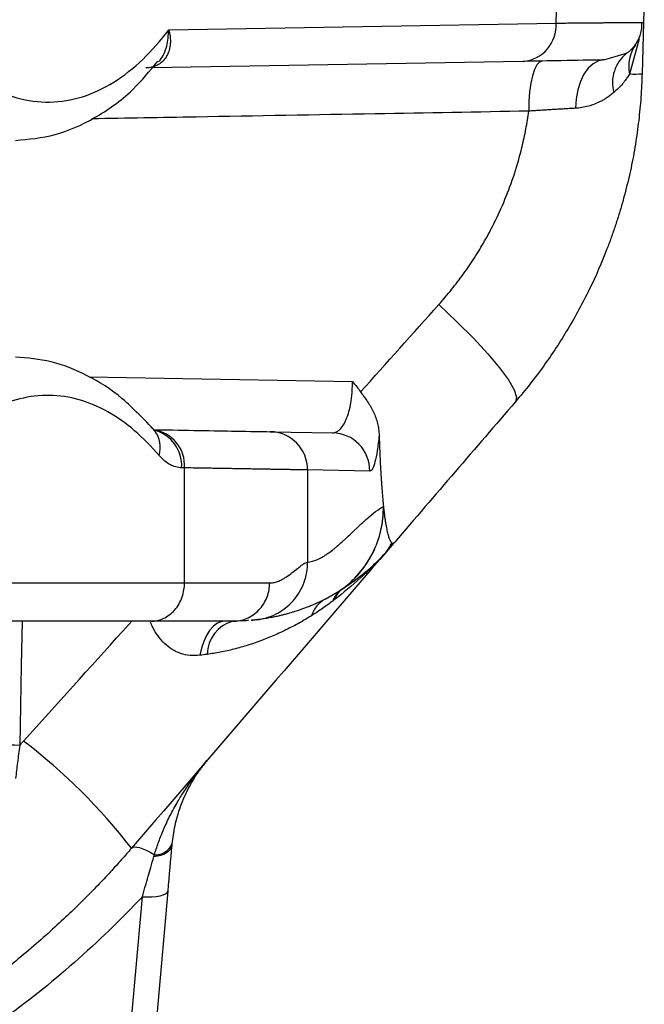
# Model space of a CAD drawing. Header units: millimetres. Extents: x 5 to 597, y 5 to 415.
# Tile 121 of 132: x 500.63 to 505.53, y 307.45 to 315.16. Entities that reach past the tile are written whole.
import ezdxf

# ---------------------------------------------------------------- set-up
doc = ezdxf.new("R2010")
doc.units = ezdxf.units.MM

msp = doc.modelspace()

# ---------------------------------------------------------------- linework, layer by layer
at = {"color": 7, "linetype": 'Continuous', "lineweight": 25}
for p, q in [((505.5257, 315.4209), (505.5184, 315.1415)), ((504.8339, 315.138), (504.8404, 315.3843)), ((501.7988, 315.085), (504.8339, 315.138)), ((505.5184, 315.1415), (505.5079, 314.7415)), ((505.3682, 314.8959), (505.3879, 314.9017)), ((504.5757, 314.8381), (501.6679, 314.7873)), ((501.6889, 311.9455), (501.6887, 311.942)), ((502.5943, 311.9346), (503.0819, 311.9261)), ((501.9225, 311.6509), (501.8997, 311.6513)), ((501.9225, 310.7491), (501.9225, 311.6509)), ((502.8868, 311.6347), (502.8868, 310.9106)), ((503.3744, 311.6262), (502.8868, 311.6347)), ((499.8153, 310.7491), (501.9225, 310.7491)), ((503.024, 310.621), (503.0554, 310.6395)), ((501.6591, 310.4491), (499.5518, 310.4491)), ((502.4537, 310.4563), (502.4586, 310.4567)), ((501.7911, 308.3331), (501.4399, 304.319)), ((501.2407, 304.2746), (501.5918, 308.2887))]:
    msp.add_line(p, q, dxfattribs=at)
at = {"color": 8, "linetype": 'Continuous', "lineweight": 25}
for p, q in [((505.4844, 315.0152), (505.41, 314.739)), ((505.2093, 314.8491), (505.3682, 314.8959)), ((501.1723, 312.3657), (503.2378, 312.3288)), ((503.0554, 310.6395), (503.1491, 310.6946)), ((501.4389, 310.3717), (501.5086, 310.4491))]:
    msp.add_line(p, q, dxfattribs=at)
at = {"color": 7, "linetype": 'Continuous', "lineweight": 25, "flags": 128}
for points in [[(504.7256, 314.8407), (504.7042, 314.8328), (504.6839, 314.8103), (504.6653, 314.7741), (504.6493, 314.7253), (504.6364, 314.6659), (504.6271, 314.5982), (504.6217, 314.5245), (504.6205, 314.4477)], [(505.2093, 314.8491), (505.1661, 314.8413), (505.1247, 314.8195), (505.0865, 314.7846), (505.0529, 314.7379), (505.0252, 314.6809), (505.0042, 314.6156), (504.9907, 314.5445), (504.9852, 314.47)], [(503.9149, 312.9312), (504.057, 312.7968), (504.1861, 312.6668), (504.2984, 312.5451), (504.3907, 312.4351), (504.4602, 312.3402), (504.5051, 312.2629), (504.5239, 312.2056), (504.5161, 312.17)], [(501.6887, 311.942), (501.6766, 311.955), (501.6578, 311.9708)], [(502.2387, 310.4491), (502.207, 310.4443), (502.1759, 310.4302), (502.1464, 310.4071), (502.119, 310.3754), (502.0945, 310.3361), (502.0734, 310.2899), (502.0563, 310.238), (502.0434, 310.1816)], [(501.507, 308.6692), (501.5166, 308.676), (501.5304, 308.679), (501.5482, 308.6781), (501.5697, 308.6734), (501.5947, 308.6648), (501.6227, 308.6527), (501.6535, 308.637), (501.6864, 308.6181)], [(501.6825, 308.6046), (501.7108, 308.6087), (501.737, 308.6151), (501.7606, 308.6236), (501.781, 308.6342), (501.7977, 308.6464), (501.8104, 308.6601), (501.8187, 308.675), (501.8224, 308.6905)], [(501.5918, 308.2887), (501.6301, 308.2868), (501.6669, 308.2873), (501.7009, 308.2901), (501.7309, 308.2952), (501.7557, 308.3023), (501.7744, 308.3113), (501.7864, 308.3216), (501.7911, 308.3331)]]:
    msp.add_lwpolyline(points, dxfattribs=at)
at = {"color": 8, "linetype": 'Continuous', "lineweight": 25, "flags": 128}
msp.add_lwpolyline([(500.6504, 310.4491), (500.6433, 310.1009), (500.6306, 309.475)], dxfattribs=at)
at = {"color": 7, "linetype": 'Continuous', "lineweight": 25}
for centre, radius, start, end in [((504.5516, 315.1199), 0.2829, 274.88229, 3.67308), ((505.6915, 314.8001), 0.288, 144.1829, 192.2405), ((505.573, 314.6695), 0.297, 128.5623, 194.93077), ((505.4406, 315.4807), 0.7423, 267.64178, 275.20209), ((502.5879, 311.6359), 0.2988, 359.77402, 88.78976), ((503.0755, 311.6274), 0.2988, 359.77402, 88.78976), ((502.374, 310.1837), 0.2749, 105.10944, 178.90254), ((500.5386, 306.3843), 3.0921, 88.29561, 94.20977), ((497.8496, 305.8289), 4.6307, 37.83248, 52.61797), ((501.6977, 308.7528), 0.1352, 265.22097, 338.51783)]:
    msp.add_arc(centre, radius, start, end, dxfattribs=at)
at = {"color": 8, "linetype": 'Continuous', "lineweight": 25}
for centre, radius, start, end in [((501.6381, 311.6683), 0.285, 356.50522, 81.21588), ((501.6117, 311.6674), 0.2885, 356.79736, 74.97549), ((501.5239, 311.8132), 0.2091, 341.99927, 38.01581)]:
    msp.add_arc(centre, radius, start, end, dxfattribs=at)
at = {"color": 7, "linetype": 'Continuous', "lineweight": 25}
for points, knots in [([(504.8339, 315.138), (504.8513, 315.1382), (504.8859, 315.1386), (504.9349, 315.139), (504.9816, 315.1395), (505.0257, 315.1399), (505.0674, 315.1403), (505.1068, 315.1407), (505.1438, 315.141), (505.1787, 315.1413), (505.2114, 315.1415), (505.2419, 315.1418), (505.2705, 315.142), (505.2971, 315.1421), (505.3218, 315.1423), (505.355, 315.1425), (505.3937, 315.1426), (505.4335, 315.1427), (505.4653, 315.1427), (505.4895, 315.1425), (505.5063, 315.1423), (505.5165, 315.1419), (505.5177, 315.1416), (505.5184, 315.1415)], [0, 0, 0, 0, 0.039359, 0.078158, 0.116398, 0.154078, 0.191199, 0.22776, 0.263761, 0.299203, 0.334086, 0.368409, 0.402172, 0.435376, 0.468021, 0.500105, 0.575155, 0.648993, 0.721618, 0.793031, 0.863233, 0.932222, 1, 1, 1, 1]), ([(505.3692, 314.8939), (505.3821, 314.9009), (505.4213, 314.9219), (505.4685, 314.9809), (505.5045, 315.0602), (505.5065, 315.1152), (505.5074, 315.1422)], [0, 0, 0, 0, 0.142158, 0.432946, 0.720841, 1, 1, 1, 1]), ([(499.9265, 315.0524), (499.9905, 314.9703), (500.0592, 314.895), (500.2048, 314.762), (500.2817, 314.7045), (500.4415, 314.6112), (500.5245, 314.5755), (500.6935, 314.5286), (500.7795, 314.5174), (500.9515, 314.5204), (501.0374, 314.5346), (501.2059, 314.5874), (501.2884, 314.626), (501.4473, 314.7248), (501.5236, 314.785), (501.6678, 314.923), (501.7357, 315.0008), (501.7988, 315.085)], [0, 0, 0, 0, 0.125, 0.125, 0.25, 0.25, 0.375, 0.375, 0.5, 0.5, 0.625, 0.625, 0.75, 0.75, 0.875, 0.875, 1, 1, 1, 1]), ([(501.7988, 315.085), (501.801, 315.0765), (501.8052, 315.0602), (501.809, 315.0367), (501.8111, 315.0152), (501.8116, 314.9959), (501.8106, 314.9657), (501.8039, 314.9266), (501.7852, 314.8806), (501.7572, 314.842), (501.7231, 314.8147), (501.6884, 314.7981), (501.6552, 314.7887), (501.6314, 314.7872), (501.6196, 314.7865)], [0, 0, 0, 0, 0.05899, 0.113565, 0.163728, 0.209481, 0.250829, 0.381919, 0.500533, 0.629148, 0.750045, 0.834758, 0.91794, 1, 1, 1, 1]), ([(500.597, 314.2188), (500.7003, 314.2277), (500.9065, 314.2454), (501.2173, 314.384), (501.4938, 314.5753), (501.6493, 314.7614), (501.7142, 314.8391)], [0, 0, 0, 0, 0.271424, 0.541551, 0.808511, 1, 1, 1, 1]), ([(505.2093, 314.8491), (505.1818, 314.8486), (505.1142, 314.8475), (504.9006, 314.8437), (504.7546, 314.8412), (504.5757, 314.8381)], [0, 0, 0, 0, 0.5, 0.5, 1, 1, 1, 1]), ([(505.5079, 314.7415), (505.5069, 314.7108), (505.5049, 314.6494), (505.4992, 314.5572), (505.4917, 314.465), (505.4819, 314.3727), (505.4701, 314.2804), (505.4562, 314.1881), (505.4401, 314.0959), (505.4218, 314.0038), (505.4014, 313.912), (505.3788, 313.8203), (505.3541, 313.729), (505.3272, 313.638), (505.2981, 313.5475), (505.2669, 313.4573), (505.2043, 313.2895), (505.0978, 313.0452), (504.9593, 312.7894), (504.8356, 312.5921), (504.7374, 312.4494), (504.6314, 312.3076), (504.5548, 312.2162), (504.5161, 312.17)], [0, 0, 0, 0, 0.032678, 0.065446, 0.098305, 0.131256, 0.1643, 0.197438, 0.230669, 0.263996, 0.297418, 0.330936, 0.364551, 0.398263, 0.432074, 0.465983, 0.499992, 0.623209, 0.75008, 0.810455, 0.872231, 0.935412, 1, 1, 1, 1]), ([(505.41, 314.739), (505.4033, 314.7285), (505.391, 314.7093), (505.3722, 314.6838), (505.3496, 314.6558), (505.3221, 314.6255), (505.2976, 314.6034), (505.286, 314.593)], [0, 0, 0, 0, 0.200451, 0.367112, 0.499989, 0.763574, 1, 1, 1, 1]), ([(505.286, 314.593), (505.2776, 314.586), (505.261, 314.5723), (505.2347, 314.5538), (505.2081, 314.5372), (505.1752, 314.5195), (505.136, 314.502), (505.0878, 314.486), (505.0381, 314.4746), (505.0025, 314.4715), (504.9852, 314.47)], [0, 0, 0, 0, 0.106301, 0.208748, 0.307411, 0.402364, 0.55761, 0.701013, 0.854887, 1, 1, 1, 1]), ([(503.9149, 312.9312), (503.932, 312.9507), (503.9662, 312.9895), (504.0155, 313.0493), (504.0631, 313.1101), (504.109, 313.1719), (504.153, 313.2348), (504.1953, 313.2988), (504.2359, 313.3638), (504.2746, 313.4298), (504.3117, 313.497), (504.3469, 313.5651), (504.4003, 313.6753), (504.4658, 313.8301), (504.5264, 314.01), (504.5692, 314.1698), (504.5993, 314.308), (504.6134, 314.4011), (504.6205, 314.4477)], [0, 0, 0, 0, 0.046166, 0.092098, 0.137828, 0.183387, 0.228809, 0.274125, 0.31937, 0.364577, 0.409779, 0.45501, 0.500302, 0.626072, 0.751377, 0.834409, 0.917208, 1, 1, 1, 1]), ([(504.9852, 314.47), (504.9724, 314.4693), (504.947, 314.4679), (504.9077, 314.4656), (504.8678, 314.4633), (504.8274, 314.4609), (504.7865, 314.4584), (504.7454, 314.4559), (504.7039, 314.4532), (504.6624, 314.4505), (504.6344, 314.4487), (504.6205, 314.4477)], [0, 0, 0, 0, 0.114404, 0.228137, 0.341128, 0.45331, 0.564619, 0.674997, 0.784386, 0.892737, 1, 1, 1, 1]), ([(501.6887, 311.942), (501.6052, 312.0307), (501.4369, 312.2095), (501.1601, 312.3847), (500.8773, 312.4972), (500.6906, 312.5119), (500.597, 312.5193)], [0, 0, 0, 0, 0.245613, 0.495165, 0.747108, 1, 1, 1, 1]), ([(503.0819, 311.9261), (503.0848, 311.9262), (503.0919, 311.9264), (503.1044, 311.9292), (503.1205, 311.9365), (503.1425, 311.9533), (503.1666, 311.9834), (503.1913, 312.0311), (503.2115, 312.0895), (503.2249, 312.1499), (503.2322, 312.2018), (503.236, 312.2437), (503.2381, 312.2863), (503.2379, 312.3147), (503.2378, 312.3288)], [0, 0, 0, 0, 0.037773, 0.091504, 0.162005, 0.250121, 0.38517, 0.499889, 0.631081, 0.749393, 0.813522, 0.876738, 0.938926, 1, 1, 1, 1]), ([(503.2378, 312.3288), (503.2494, 312.315), (503.2718, 312.2882), (503.2923, 312.26), (503.3023, 312.2463)], [0, 0, 0, 0, 0.516881, 1, 1, 1, 1]), ([(501.7228, 311.7485), (501.6022, 311.8911), (501.4661, 312.0092), (501.1747, 312.1722), (501.0195, 312.2168), (500.7085, 312.2217), (500.553, 312.182), (500.2601, 312.0282), (500.1229, 311.9144), (500.0009, 311.7757)], [0, 0, 0, 0, 0.25, 0.25, 0.5, 0.5, 0.75, 0.75, 1, 1, 1, 1]), ([(503.3023, 312.2463), (503.3057, 312.2416), (503.315, 312.2287), (503.3336, 312.2032), (503.3578, 312.1693), (503.3824, 312.1296), (503.4042, 312.0879), (503.422, 312.0447), (503.4356, 311.9997), (503.4446, 311.9544), (503.4465, 311.9239), (503.4474, 311.9087)], [0, 0, 0, 0, 0.046389, 0.124915, 0.249488, 0.377938, 0.498035, 0.628011, 0.754431, 0.878108, 1, 1, 1, 1]), ([(501.6993, 311.9503), (501.8153, 311.9482), (502.06, 311.944), (502.3934, 311.9381), (502.5181, 311.936), (502.5943, 311.9346)], [0, 0, 0, 0, 0.2599444, 0.5483752, 1, 1, 1, 1]), ([(503.4474, 311.9087), (503.443, 311.8634), (503.4381, 311.8229), (503.427, 311.7521), (503.4211, 311.7227), (503.4085, 311.6747), (503.4018, 311.6563), (503.3883, 311.6321), (503.3814, 311.6261), (503.3744, 311.6262)], [0, 0, 0, 0, 0.25, 0.25, 0.5, 0.5, 0.75, 0.75, 1, 1, 1, 1]), ([(503.4474, 311.9087), (503.448, 311.8904), (503.4492, 311.8543), (503.4512, 311.8016), (503.4533, 311.7511), (503.4555, 311.7028), (503.4579, 311.6568), (503.4609, 311.6016), (503.465, 311.5384), (503.4701, 311.4692), (503.4755, 311.4055), (503.4794, 311.3667), (503.4813, 311.3478)], [0, 0, 0, 0, 0.090058, 0.177362, 0.261888, 0.343613, 0.42252, 0.498596, 0.632212, 0.76027, 0.882833, 1, 1, 1, 1]), ([(501.8997, 311.6513), (501.8687, 311.6519), (501.8383, 311.6602), (501.7786, 311.6927), (501.7498, 311.7167), (501.7228, 311.7485)], [0, 0, 0, 0, 0.5, 0.5, 1, 1, 1, 1]), ([(502.8868, 311.6347), (502.8811, 311.6348), (502.8697, 311.635), (502.8498, 311.6353), (502.8278, 311.6357), (502.8037, 311.6361), (502.7773, 311.6365), (502.7487, 311.637), (502.7179, 311.6375), (502.6849, 311.6381), (502.6496, 311.6387), (502.6122, 311.6393), (502.5725, 311.64), (502.5305, 311.6407), (502.4864, 311.6414), (502.44, 311.6422), (502.3914, 311.643), (502.3406, 311.6439), (502.2875, 311.6448), (502.2323, 311.6457), (502.1748, 311.6467), (502.1151, 311.6477), (502.0532, 311.6487), (501.9892, 311.6498), (501.9448, 311.6505), (501.9225, 311.6509)], [0, 0, 0, 0, 0.042638, 0.085352, 0.128143, 0.17101, 0.213954, 0.256973, 0.30007, 0.343242, 0.386491, 0.429817, 0.473219, 0.516697, 0.560251, 0.603882, 0.64759, 0.691374, 0.735234, 0.77917, 0.823183, 0.867273, 0.911439, 0.955681, 1, 1, 1, 1]), ([(502.8868, 310.9106), (502.9114, 310.9135), (502.9506, 310.9249), (503.0003, 310.9506), (503.0261, 310.9666), (503.0393, 310.9754), (503.0459, 310.9799), (503.0492, 310.9823), (503.0509, 310.9835), (503.0516, 310.984), (503.0521, 310.9843), (503.0524, 310.9845), (503.0648, 310.9933), (503.0839, 311.0077), (503.1074, 311.0269), (503.1194, 311.037), (503.1256, 311.0423), (503.1286, 311.0449), (503.1302, 311.0462), (503.1308, 311.0468), (503.1313, 311.0472), (503.1316, 311.0474), (503.1423, 311.0568), (503.1598, 311.0724), (503.183, 311.0938), (503.1953, 311.1053), (503.2016, 311.1113), (503.2048, 311.1143), (503.2064, 311.1158), (503.2071, 311.1165), (503.2076, 311.1169), (503.2078, 311.1172), (503.2202, 311.129), (503.2385, 311.1464), (503.2599, 311.1668), (503.2691, 311.1756), (503.2752, 311.1815), (503.2783, 311.1844), (503.2933, 311.1989), (503.311, 311.2156), (503.3313, 311.2341), (503.3414, 311.2431), (503.3464, 311.2475), (503.3485, 311.2494), (503.3499, 311.2507), (503.3506, 311.2513), (503.3996, 311.2944), (503.4429, 311.3263), (503.4813, 311.3478)], [0, 0, 0, 0, 0.125, 0.1875, 0.21875, 0.234375, 0.242187, 0.246094, 0.248047, 0.249023, 0.249023, 0.25, 0.25, 0.3125, 0.34375, 0.359375, 0.367187, 0.371094, 0.373047, 0.374023, 0.374023, 0.375, 0.375, 0.4375, 0.46875, 0.484375, 0.492187, 0.496094, 0.498047, 0.499023, 0.499023, 0.5, 0.5, 0.5625, 0.59375, 0.609375, 0.609375, 0.625, 0.625, 0.6875, 0.71875, 0.734375, 0.742187, 0.746094, 0.746094, 0.75, 0.75, 1, 1, 1, 1]), ([(503.1491, 310.6946), (503.1994, 310.7304), (503.2468, 310.7731), (503.3306, 310.8701), (503.367, 310.9244), (503.4253, 311.0399), (503.4471, 311.1012), (503.4754, 311.2248), (503.4818, 311.2873), (503.4813, 311.3478)], [0, 0, 0, 0, 0.25, 0.25, 0.5, 0.5, 0.75, 0.75, 1, 1, 1, 1]), ([(503.1571, 310.7001), (503.2061, 310.7356), (503.2521, 310.7778), (503.3336, 310.8732), (503.3689, 310.9264), (503.4258, 311.0395), (503.4473, 311.0994), (503.4754, 311.2204), (503.4821, 311.2815), (503.4821, 311.3408)], [0, 0, 0, 0, 0.25, 0.25, 0.5, 0.5, 0.75, 0.75, 1, 1, 1, 1]), ([(503.4821, 311.3408), (503.4833, 311.3294), (503.4859, 311.3069), (503.4898, 311.2753), (503.4939, 311.2457), (503.4981, 311.2184), (503.5024, 311.1933), (503.5067, 311.1703), (503.5124, 311.1437), (503.5196, 311.1158), (503.5285, 311.0903), (503.5375, 311.0718), (503.5437, 311.066), (503.5468, 311.063)], [0, 0, 0, 0, 0.075225, 0.149099, 0.221674, 0.293005, 0.363155, 0.432188, 0.500177, 0.625756, 0.750605, 0.875195, 1, 1, 1, 1]), ([(503.5468, 311.063), (503.5476, 311.0625), (503.5491, 311.0615), (503.5507, 311.061), (503.5515, 311.0607)], [0, 0, 0, 0, 0.499235, 1, 1, 1, 1]), ([(503.5515, 311.0607), (503.5529, 311.0604), (503.5559, 311.0598), (503.5604, 311.0611), (503.5649, 311.0638), (503.5679, 311.067), (503.5694, 311.0686)], [0, 0, 0, 0, 0.245525, 0.493952, 0.745406, 1, 1, 1, 1]), ([(503.4859, 310.972), (503.4602, 310.9434), (503.4323, 310.9139), (503.3868, 310.8684), (503.371, 310.8531), (503.3383, 310.822), (503.321, 310.806), (503.2342, 310.7277), (503.1636, 310.6699), (503.094, 310.6153)], [0, 0, 0, 0, 0.25, 0.25, 0.375, 0.375, 0.5, 0.5, 1, 1, 1, 1]), ([(503.1571, 310.7001), (503.1657, 310.7059), (503.1856, 310.7194), (503.2208, 310.7436), (503.2653, 310.7753), (503.3147, 310.813), (503.3649, 310.8545), (503.4097, 310.8949), (503.452, 310.9361), (503.4781, 310.9642), (503.4918, 310.979)], [0, 0, 0, 0, 0.078942, 0.180999, 0.308962, 0.466395, 0.611672, 0.75177, 0.86932, 1, 1, 1, 1]), ([(503.5157, 311.0061), (503.5127, 311.0026), (503.5067, 310.9957), (503.5007, 310.9889), (503.4976, 310.9854)], [0, 0, 0, 0, 0.495575, 1, 1, 1, 1]), ([(502.4897, 310.4601), (502.5392, 310.4659), (502.5911, 310.4807), (502.6894, 310.5307), (502.7355, 310.5661), (502.8113, 310.652), (502.8407, 310.7024), (502.8785, 310.8067), (502.8869, 310.8603), (502.8868, 310.9106)], [0, 0, 0, 0, 0.25, 0.25, 0.5, 0.5, 0.75, 0.75, 1, 1, 1, 1]), ([(502.5895, 310.7491), (502.5946, 310.7492), (502.605, 310.7495), (502.6206, 310.7518), (502.6365, 310.7554), (502.6528, 310.7605), (502.6693, 310.767), (502.6924, 310.7779), (502.7264, 310.7988), (502.7675, 310.8293), (502.8048, 310.8601), (502.8332, 310.8833), (502.8546, 310.8979), (502.8721, 310.9074), (502.882, 310.9095), (502.8868, 310.9106)], [0, 0, 0, 0, 0.036449, 0.0747547, 0.1149391, 0.1570214, 0.2010182, 0.2469439, 0.3478867, 0.4960802, 0.6395169, 0.7471883, 0.8371726, 0.9214067, 1, 1, 1, 1]), ([(501.6591, 310.4491), (501.6901, 310.4491), (501.7236, 310.4555), (501.7885, 310.4847), (501.8196, 310.5076), (501.8711, 310.5662), (501.8912, 310.6017), (501.9169, 310.6756), (501.9225, 310.7137), (501.9225, 310.7491)], [0, 0, 0, 0, 0.25, 0.25, 0.5, 0.5, 0.75, 0.75, 1, 1, 1, 1]), ([(502.3023, 310.4491), (502.3362, 310.4491), (502.3727, 310.4555), (502.4434, 310.4847), (502.4774, 310.5076), (502.5334, 310.5662), (502.5554, 310.6017), (502.5833, 310.6756), (502.5895, 310.7137), (502.5895, 310.7491)], [0, 0, 0, 0, 0.25, 0.25, 0.5, 0.5, 0.75, 0.75, 1, 1, 1, 1]), ([(503.1491, 310.6946), (503.1504, 310.6956), (503.1517, 310.6964), (503.1544, 310.6982), (503.1557, 310.6991), (503.1571, 310.7001)], [0, 0, 0, 0, 0.5, 0.5, 1, 1, 1, 1]), ([(503.024, 310.621), (503.0169, 310.6175), (503.0026, 310.6103), (502.9825, 310.6008), (502.9629, 310.5917), (502.9442, 310.5834), (502.9261, 310.5756), (502.9089, 310.5684), (502.8924, 310.5618), (502.8766, 310.5556), (502.8568, 310.5481), (502.8334, 310.5397), (502.809, 310.5313), (502.7855, 310.5237), (502.7596, 310.5157), (502.7345, 310.5085), (502.7086, 310.5014), (502.6846, 310.4953), (502.6546, 310.4882), (502.6206, 310.4809), (502.5804, 310.4732), (502.538, 310.4662), (502.5054, 310.4621), (502.4897, 310.4601)], [0, 0, 0, 0, 0.021849, 0.044344, 0.067489, 0.091289, 0.115748, 0.140871, 0.166661, 0.193122, 0.220256, 0.275248, 0.336094, 0.389637, 0.455483, 0.546683, 0.594976, 0.664399, 0.725461, 0.800965, 0.871876, 0.938214, 1, 1, 1, 1]), ([(503.024, 310.621), (503, 310.6089), (502.978, 310.5914), (502.9415, 310.5471), (502.9269, 310.5204), (502.9167, 310.491)], [0, 0, 0, 0, 0.5, 0.5, 1, 1, 1, 1]), ([(503.0834, 310.607), (503.0707, 310.5973), (503.0447, 310.5774), (503.0043, 310.5485), (502.9615, 310.5193), (502.9319, 310.5006), (502.9167, 310.491)], [0, 0, 0, 0, 0.2322907, 0.4762713, 0.7321192, 1, 1, 1, 1]), ([(502.9167, 310.491), (502.8972, 310.4792), (502.8589, 310.4559), (502.8011, 310.4237), (502.7445, 310.394), (502.6893, 310.3669), (502.6356, 310.3423), (502.5836, 310.3201), (502.5124, 310.2919), (502.4218, 310.2603), (502.3115, 310.229), (502.2048, 310.2048), (502.1336, 310.1941), (502.0992, 310.189)], [0, 0, 0, 0, 0.08101, 0.158923, 0.233706, 0.305328, 0.373763, 0.438988, 0.500985, 0.637235, 0.765856, 0.886787, 1, 1, 1, 1]), ([(502.424, 310.4538), (502.4196, 310.4533), (502.407, 310.452), (502.3435, 310.4502), (502.3023, 310.4491)], [0, 0, 0, 0, 0.350735, 1, 1, 1, 1]), ([(502.4897, 310.4601), (502.4864, 310.4597), (502.4796, 310.4589), (502.4711, 310.458), (502.4632, 310.4572), (502.4562, 310.4565), (502.4495, 310.4558), (502.4457, 310.4555), (502.4435, 310.4553)], [0, 0, 0, 0, 0.134431, 0.278781, 0.433122, 0.59751, 0.771992, 1, 1, 1, 1]), ([(500.6306, 309.475), (500.6275, 309.4527), (500.6215, 309.4085), (500.6132, 309.3427), (500.6054, 309.2782), (500.6007, 309.2356), (500.5983, 309.2145)], [0, 0, 0, 0, 0.256886, 0.509177, 0.75688, 1, 1, 1, 1]), ([(501.6864, 308.6181), (501.691, 308.633), (501.7004, 308.6638), (501.7164, 308.7102), (501.7345, 308.7585), (501.7549, 308.8083), (501.7777, 308.8596), (501.8029, 308.9123), (501.8308, 308.9663), (501.8671, 309.0318), (501.915, 309.1109), (501.9714, 309.1944), (502.0359, 309.282), (502.0813, 309.3364), (502.1078, 309.3682)], [0, 0, 0, 0, 0.051807, 0.10664, 0.164511, 0.225429, 0.289401, 0.356434, 0.426533, 0.499705, 0.616695, 0.749878, 0.853794, 1, 1, 1, 1]), ([(502.1078, 309.3682), (502.0983, 309.3569), (502.0804, 309.3356), (502.0563, 309.3043), (502.0359, 309.2761), (502.0189, 309.2511), (501.9919, 309.2095), (501.958, 309.1511), (501.9199, 309.0728), (501.8891, 308.9962), (501.8643, 308.9199), (501.8455, 308.8457), (501.8318, 308.7744), (501.8262, 308.7263), (501.8235, 308.7033)], [0, 0, 0, 0, 0.063571, 0.120382, 0.170432, 0.213723, 0.250253, 0.383401, 0.500564, 0.615463, 0.722773, 0.822567, 0.914937, 1, 1, 1, 1]), ([(501.507, 308.6692), (501.4812, 308.6395), (501.4267, 308.5767), (501.3383, 308.4792), (501.2389, 308.3735), (501.1279, 308.2603), (501.0046, 308.1402), (500.8684, 308.0141), (500.7188, 307.8827), (500.555, 307.747), (500.2198, 307.4859), (499.725, 307.156), (499.028, 306.793), (498.3242, 306.5161), (497.5736, 306.3103), (496.8159, 306.187), (496.0414, 306.1454), (495.2667, 306.1865), (494.5083, 306.3096), (493.7574, 306.5151), (493.0626, 306.7881), (492.3651, 307.1492), (491.8086, 307.5181), (491.3697, 307.8704), (491.0887, 308.1235), (490.8682, 308.3424), (490.7019, 308.5198), (490.6101, 308.6251), (490.5716, 308.6692)], [0, 0, 0, 0, 0.0095171, 0.0201242, 0.0318212, 0.0446083, 0.0584853, 0.0734522, 0.0895091, 0.106656, 0.1248927, 0.1923103, 0.2501278, 0.3146956, 0.374777, 0.4379132, 0.4998083, 0.5617764, 0.6249865, 0.6850645, 0.7496237, 0.8050797, 0.8747788, 0.9106986, 0.9411812, 0.966226, 0.9858324, 1, 1, 1, 1]), ([(501.5918, 308.2887), (501.5928, 308.2921), (501.5948, 308.2989), (501.5986, 308.3125), (501.6053, 308.3362), (501.6187, 308.3833), (501.6367, 308.446), (501.6593, 308.5245), (501.6741, 308.5755), (501.6825, 308.6046)], [0, 0, 0, 0, 0.031284, 0.062594, 0.125178, 0.250219, 0.499989, 0.715061, 1, 1, 1, 1])]:
    msp.add_open_spline(points, degree=3, knots=knots, dxfattribs=at)
at = {"color": 8, "linetype": 'Continuous', "lineweight": 25}
for points, knots in [([(501.7191, 314.8348), (501.7231, 314.8392), (501.7533, 314.872), (501.7905, 314.9569), (501.796, 315.0418), (501.7988, 315.085)], [0, 0, 0, 0, 0.0708869, 0.5274385, 1, 1, 1, 1]), ([(504.6205, 314.4477), (504.22, 314.4406), (503.3577, 314.4254), (502.2143, 314.4051), (501.4681, 314.3919), (501.1948, 314.3871)], [0, 0, 0, 0, 0.354751, 0.763682, 1, 1, 1, 1]), ([(502.0434, 310.1816), (502.0173, 310.1798), (501.966, 310.1762), (501.892, 310.1928), (501.8244, 310.2251), (501.7459, 310.2886), (501.6883, 310.3639), (501.6616, 310.4273), (501.6561, 310.4405)], [0, 0, 0, 0, 0.162107, 0.319181, 0.47098, 0.621633, 0.921552, 1, 1, 1, 1])]:
    msp.add_open_spline(points, degree=3, knots=knots, dxfattribs=at)
at = {"color": 7, "linetype": 'Continuous', "lineweight": 25}
for points in [[(503.3023, 312.2463), (503.5067, 312.4749), (503.7109, 312.7032), (503.9149, 312.9312)], [(504.5161, 312.17), (504.2018, 311.8043), (503.8861, 311.437), (503.5694, 311.0686)], [(503.4813, 311.3478), (503.4816, 311.3454), (503.4818, 311.3431), (503.4821, 311.3408)], [(503.4918, 310.979), (503.5139, 311.0039), (503.5324, 311.0322), (503.5468, 311.063)], [(503.5694, 311.0686), (503.551, 311.0472), (503.5331, 311.0263), (503.5157, 311.0061)], [(503.5157, 311.0061), (503.5298, 311.0225), (503.5418, 311.0408), (503.5515, 311.0607)], [(503.5157, 311.0061), (502.8497, 310.2313), (502.1792, 309.4513), (501.507, 308.6692)], [(503.4918, 310.979), (503.4898, 310.9767), (503.4878, 310.9743), (503.4858, 310.972)], [(503.4866, 310.9729), (503.4864, 310.9725), (503.4861, 310.9722), (503.4859, 310.972)], [(503.5157, 311.0061), (503.5062, 310.995), (503.4964, 310.9839), (503.4866, 310.9729)], [(503.4923, 310.9795), (503.4904, 310.9773), (503.4885, 310.9751), (503.4866, 310.9729)], [(503.4918, 310.979), (503.492, 310.9791), (503.4922, 310.9793), (503.4923, 310.9795)], [(503.4923, 310.9795), (503.494, 310.9813), (503.4957, 310.9833), (503.4976, 310.9854)], [(501.9225, 310.7491), (502.1987, 310.7491), (502.4226, 310.7491), (502.5895, 310.7491)], [(503.1491, 310.6946), (503.1205, 310.6737), (503.0977, 310.6433), (503.0834, 310.607)], [(503.1571, 310.7001), (503.1296, 310.6793), (503.108, 310.6504), (503.094, 310.6153)], [(503.094, 310.6153), (503.0905, 310.6125), (503.087, 310.6098), (503.0834, 310.607)], [(502.3023, 310.4491), (502.1408, 310.4491), (501.9264, 310.4491), (501.6591, 310.4491)], [(500.661, 309.5085), (500.9205, 309.7964), (501.1798, 310.0842), (501.4389, 310.3717)], [(502.0992, 310.189), (502.0807, 310.1865), (502.0621, 310.184), (502.0434, 310.1816)], [(500.6306, 309.475), (500.6408, 309.4861), (500.6509, 309.4973), (500.661, 309.5085)], [(501.8224, 308.6905), (501.8125, 308.5778), (501.8021, 308.4586), (501.7911, 308.3331)], [(501.8235, 308.7033), (501.8231, 308.6991), (501.8227, 308.6948), (501.8224, 308.6905)], [(501.6825, 308.6046), (501.6838, 308.6091), (501.6851, 308.6136), (501.6864, 308.6181)], [(501.5918, 308.2887), (501.2545, 307.9288), (500.8803, 307.6003), (500.4797, 307.3125)]]:
    msp.add_open_spline(points, degree=3, dxfattribs=at)

doc.saveas('drawing.dxf')
